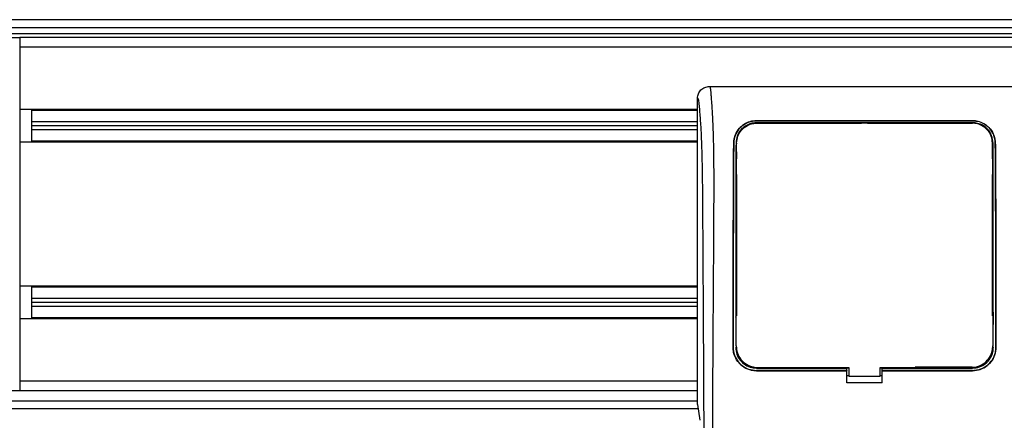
# Model space of a CAD drawing. Header units: millimetres. Extents: x 0 to 420, y 0 to 297.
# Tile 19 of 64: x 72 to 93, y 246 to 254. Entities that reach past the tile are written whole.
import ezdxf

# ---------------------------------------------------------------- set-up
doc = ezdxf.new("R2010")
doc.units = ezdxf.units.MM

msp = doc.modelspace()

# ---------------------------------------------------------------- linework, layer by layer
at = {"color": 7, "linetype": 'Continuous', "lineweight": 25}
for p, q in [((218.90963, 253.94533), (57.27535, 253.94533)), ((58.64924, 253.78369), (216.8892, 253.78369)), ((57.27185, 253.58165), (72.38815, 253.58165)), ((58.64924, 253.66247), (216.8892, 253.66247)), ((72.38815, 253.58165), (72.38815, 246.30811)), ((198.30126, 253.58165), (72.38815, 253.58165)), ((198.30126, 253.37961), (72.38815, 253.37961)), ((86.57248, 252.57144), (92.9552, 252.57144)), ((86.32911, 246.02525), (86.32911, 252.32899)), ((86.32911, 252.09866), (72.38815, 252.09866)), ((72.6306, 252.09866), (72.6306, 251.42787)), ((86.32911, 252.07845), (72.6306, 252.07845)), ((86.32911, 251.84408), (72.6306, 251.84408)), ((86.32911, 251.76327), (72.6306, 251.76327)), ((87.54137, 251.86739), (91.98631, 251.86739)), ((87.54137, 251.86654), (87.54137, 251.86739)), ((91.98631, 251.86654), (87.54137, 251.86654)), ((91.98631, 251.82467), (87.54137, 251.82467)), ((87.54137, 251.82467), (87.54137, 251.81458)), ((87.54137, 251.81458), (89.70323, 251.81458)), ((89.70957, 251.82092), (89.70323, 251.81458)), ((89.70957, 251.82092), (89.70957, 251.81471)), ((89.70957, 251.82092), (89.8181, 251.82092)), ((89.8181, 251.81473), (89.8181, 251.82092)), ((89.82445, 251.81458), (89.8181, 251.82092)), ((89.82445, 251.81458), (91.98631, 251.81458)), ((91.98631, 251.86654), (91.98631, 251.86739)), ((86.32911, 251.68245), (72.6306, 251.68245)), ((86.32911, 251.42787), (72.38815, 251.42787)), ((86.32911, 251.44808), (72.6306, 251.44808)), ((87.07447, 251.40797), (87.07372, 251.40797)), ((87.13193, 251.40758), (87.13168, 251.39346)), ((92.39322, 251.08448), (92.39322, 251.40767)), ((92.45321, 251.40797), (92.45396, 251.40797)), ((87.13127, 251.12162), (87.1309, 251.2189)), ((87.13446, 251.08448), (87.13446, 251.22505)), ((87.13446, 247.8518), (87.13446, 250.76123)), ((92.39322, 247.8518), (92.39322, 250.76123)), ((86.32911, 248.46189), (72.38815, 248.46189)), ((72.6306, 248.46189), (72.6306, 247.7911)), ((86.32911, 248.44168), (72.6306, 248.44168)), ((86.32911, 248.20731), (72.6306, 248.20731)), ((86.32911, 248.12649), (72.6306, 248.12649)), ((86.32911, 248.04568), (72.6306, 248.04568)), ((86.32911, 247.7911), (72.38815, 247.7911)), ((86.32911, 247.81131), (72.6306, 247.81131)), ((92.40188, 247.68652), (92.40188, 247.69068)), ((87.12577, 247.65858), (87.12577, 247.65835)), ((87.0613, 247.20522), (87.06059, 247.20522)), ((87.11395, 247.20518), (87.13446, 247.20518)), ((87.12536, 247.23488), (87.1254, 247.23416)), ((87.12579, 247.21513), (87.12582, 247.21435)), ((92.41373, 247.20518), (92.39322, 247.20518)), ((92.40228, 247.23417), (92.40232, 247.23489)), ((92.46638, 247.20522), (92.46709, 247.20522)), ((87.54137, 246.7774), (87.54137, 246.79827)), ((87.54137, 246.7774), (89.40016, 246.7774)), ((89.40016, 246.72434), (87.54137, 246.72434)), ((87.54137, 246.72434), (87.54137, 246.72363)), ((87.54137, 246.72363), (89.40016, 246.72363)), ((87.56991, 246.78881), (89.44057, 246.78882)), ((89.40016, 246.78088), (89.44057, 246.78088)), ((89.40016, 246.7774), (89.40016, 246.78088)), ((89.40016, 246.72554), (89.40016, 246.7774)), ((89.40016, 246.72434), (89.40016, 246.72363)), ((89.40016, 246.4725), (89.40016, 246.72363)), ((89.44057, 246.78882), (89.44057, 246.61082)), ((90.08711, 246.61082), (90.08711, 246.78882)), ((90.08711, 246.78088), (90.12752, 246.78088)), ((90.12752, 246.7774), (90.12752, 246.78088)), ((90.12752, 246.72554), (90.12752, 246.7774)), ((90.12752, 246.7774), (91.98631, 246.7774)), ((91.98631, 246.72434), (90.12752, 246.72434)), ((90.12752, 246.72434), (90.12752, 246.72363)), ((90.12752, 246.4725), (90.12752, 246.72363)), ((90.12752, 246.72363), (91.98631, 246.72363)), ((91.98631, 246.79827), (90.8082, 246.79827)), ((91.98631, 246.7774), (91.98631, 246.79827)), ((91.98631, 246.72434), (91.98631, 246.72363)), ((86.32911, 246.51015), (72.38815, 246.51015)), ((89.44057, 246.61927), (89.40016, 246.61927)), ((90.12752, 246.4725), (89.40016, 246.4725)), ((89.44057, 246.61082), (90.08711, 246.61082)), ((90.12752, 246.61927), (90.08711, 246.61927)), ((72.38815, 246.30811), (65.31665, 246.30811)), ((86.32911, 246.30811), (72.38815, 246.30811)), ((62.12438, 246.10607), (86.32911, 246.10607)), ((62.12438, 245.94443), (86.34087, 245.94443)), ((86.32911, 246.02525), (86.37606, 245.70253))]:
    msp.add_line(p, q, dxfattribs=at)
at = {"color": 7, "linetype": 'Continuous', "lineweight": 25, "flags": 128}
msp.add_lwpolyline([(90.08711, 246.78882), (91.52929, 246.78882), (91.95776, 246.78881)], dxfattribs=at)
at = {"color": 7, "linetype": 'Continuous', "lineweight": 25}
for points, knots in [([(86.32911, 252.32899), (86.33278, 252.36081), (86.34013, 252.42444), (86.39649, 252.50454), (86.47688, 252.56051), (86.54058, 252.56779), (86.57248, 252.57144)], [0, 0, 0, 0, 0.249944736, 0.499736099, 0.749422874, 1, 1, 1, 1]), ([(86.57248, 252.57144), (86.57488, 252.57072), (86.57967, 252.5693), (86.58618, 252.55602), (86.59108, 252.53619), (86.59464, 252.5138), (86.59724, 252.4931), (86.59958, 252.47029), (86.60182, 252.44429), (86.60425, 252.41324), (86.60924, 252.34254), (86.61779, 252.22485), (86.62816, 252.07142), (86.63819, 251.89373), (86.6474, 251.68356), (86.65532, 251.41215), (86.66026, 251.08945), (86.66197, 250.76413), (86.66199, 250.4489), (86.6611, 250.13296), (86.6597, 249.83274), (86.65825, 249.56616), (86.65714, 249.37555), (86.6561, 249.20392), (86.65514, 249.04798), (86.6541, 248.88412), (86.653, 248.71223), (86.65182, 248.53222), (86.65055, 248.33939), (86.64905, 248.11659), (86.64722, 247.84489), (86.64499, 247.50816), (86.6426, 247.14023), (86.64015, 246.74406), (86.63797, 246.36735), (86.63592, 245.98134), (86.63398, 245.55521), (86.63224, 245.07246), (86.63107, 244.53863), (86.63072, 244.01173), (86.63136, 243.65709), (86.63167, 243.48399)], [0, 0, 0, 0, 0.01040061, 0.02080672, 0.03106116, 0.03614099, 0.04145683, 0.04698488, 0.05107961, 0.056575, 0.06335413, 0.08477825, 0.10578404, 0.12644249, 0.15396653, 0.18250697, 0.21827305, 0.25692616, 0.28371553, 0.31573913, 0.35433978, 0.37618226, 0.39782595, 0.41302567, 0.42902685, 0.44584073, 0.46347795, 0.48194851, 0.50126173, 0.52284596, 0.55053669, 0.58490472, 0.6264984, 0.66378186, 0.70683381, 0.74242415, 0.78255841, 0.83794342, 0.89093876, 0.94676606, 1, 1, 1, 1]), ([(86.47065, 243.47951), (86.47008, 243.69741), (86.46892, 244.14058), (86.46662, 244.81623), (86.46393, 245.50375), (86.46098, 246.16565), (86.45791, 246.79371), (86.45556, 247.24272), (86.45393, 247.54384), (86.45308, 247.69899), (86.4522, 247.85713), (86.4513, 248.01825), (86.45036, 248.18236), (86.44942, 248.34691), (86.44841, 248.52079), (86.44729, 248.71293), (86.44598, 248.93475), (86.4445, 249.18626), (86.4429, 249.45584), (86.44113, 249.75483), (86.43912, 250.07647), (86.43655, 250.4195), (86.43317, 250.74346), (86.4284, 251.04024), (86.4216, 251.30854), (86.41157, 251.55978), (86.39979, 251.76434), (86.38789, 251.93503), (86.3769, 252.07364), (86.36727, 252.19296), (86.3579, 252.26951), (86.35067, 252.30123), (86.34463, 252.31692), (86.3397, 252.3248), (86.33448, 252.32895), (86.33093, 252.32897), (86.32911, 252.32899)], [0, 0, 0, 0, 0.06946876, 0.14129082, 0.21546943, 0.28878046, 0.35249328, 0.41592792, 0.43212319, 0.44863682, 0.46546884, 0.48261925, 0.50008806, 0.51787528, 0.53516899, 0.55562395, 0.57924015, 0.60601761, 0.63595633, 0.6653451, 0.70151587, 0.73871879, 0.77505525, 0.80544439, 0.8348007, 0.86386977, 0.89313471, 0.91269266, 0.93347159, 0.95287654, 0.9643483, 0.97519881, 0.98089522, 0.9869973, 0.99335869, 1, 1, 1, 1]), ([(87.07372, 251.40797), (87.08051, 251.46407), (87.09409, 251.57618), (87.18651, 251.71987), (87.31335, 251.81827), (87.44169, 251.86231), (87.51492, 251.86604), (87.54137, 251.86739)], [0, 0, 0, 0, 0.23569901, 0.47102523, 0.71420287, 0.89677912, 1, 1, 1, 1]), ([(87.54137, 251.86654), (87.49519, 251.86251), (87.40298, 251.85447), (87.27788, 251.79303), (87.1714, 251.69758), (87.09254, 251.56649), (87.08043, 251.46024), (87.07447, 251.40797)], [0, 0, 0, 0, 0.17938613, 0.35816799, 0.55280214, 0.77998913, 1, 1, 1, 1]), ([(87.54137, 251.82467), (87.49942, 251.82097), (87.41565, 251.81359), (87.30215, 251.75718), (87.20626, 251.66993), (87.13587, 251.55071), (87.12563, 251.45497), (87.12056, 251.40767)], [0, 0, 0, 0, 0.18035102, 0.3601287, 0.55478827, 0.78001788, 1, 1, 1, 1]), ([(87.13193, 251.40758), (87.13745, 251.45645), (87.14851, 251.55452), (87.22807, 251.6819), (87.33874, 251.7702), (87.452, 251.81035), (87.51732, 251.81392), (87.54137, 251.81523)], [0, 0, 0, 0, 0.23316514, 0.46784507, 0.70999165, 0.8932536, 1, 1, 1, 1]), ([(91.98631, 251.81527), (91.83379, 251.81521), (91.07121, 251.81492), (89.58956, 251.8145), (88.26043, 251.81497), (87.54137, 251.81523)], [0, 0, 0, 0, 0.10293773, 0.51468867, 1, 1, 1, 1]), ([(91.98631, 251.86739), (92.03278, 251.86332), (92.12558, 251.85518), (92.25147, 251.79302), (92.35821, 251.69653), (92.43634, 251.56511), (92.44818, 251.45949), (92.45396, 251.40797)], [0, 0, 0, 0, 0.180707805, 0.360826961, 0.556525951, 0.783664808, 1, 1, 1, 1]), ([(92.45321, 251.40797), (92.44637, 251.46413), (92.43271, 251.57638), (92.33995, 251.72005), (92.21294, 251.81808), (92.08485, 251.86159), (92.01238, 251.86523), (91.98631, 251.86654)], [0, 0, 0, 0, 0.23654871, 0.47271193, 0.71746485, 0.89834292, 1, 1, 1, 1]), ([(92.40711, 251.40767), (92.40127, 251.45855), (92.38959, 251.56025), (92.30634, 251.69095), (92.19164, 251.78031), (92.07597, 251.8201), (92.01007, 251.82346), (91.98631, 251.82467)], [0, 0, 0, 0, 0.23673887, 0.47316088, 0.71562514, 0.89747206, 1, 1, 1, 1]), ([(92.39575, 251.4076), (92.39023, 251.45649), (92.37916, 251.55459), (92.29957, 251.68198), (92.18888, 251.77027), (92.07564, 251.8104), (92.01033, 251.81396), (91.98631, 251.81527)], [0, 0, 0, 0, 0.23322605, 0.46795306, 0.7101047, 0.8933472, 1, 1, 1, 1]), ([(87.06059, 247.20522), (87.06171, 247.80083), (87.06358, 248.80048), (87.06576, 250.00297), (87.06791, 250.71067), (87.07036, 251.11423), (87.0726, 251.3101), (87.07372, 251.40797)], [0, 0, 0, 0, 0.42314865, 0.71019334, 0.85405024, 0.92708002, 1, 1, 1, 1]), ([(87.07447, 251.40797), (87.07338, 251.31319), (87.07118, 251.12351), (87.06867, 250.7243), (87.06652, 250.02619), (87.06432, 248.8175), (87.06244, 247.81365), (87.0613, 247.20522)], [0, 0, 0, 0, 0.07077185, 0.14164915, 0.28693077, 0.56781152, 1, 1, 1, 1]), ([(87.12056, 251.40767), (87.12001, 251.31276), (87.11891, 251.1228), (87.11766, 250.72305), (87.11639, 249.91859), (87.1155, 248.86206), (87.1147, 248.01077), (87.11437, 247.66106)], [0, 0, 0, 0, 0.07944585, 0.15901042, 0.32209443, 0.72152468, 1, 1, 1, 1]), ([(87.1254, 247.23416), (87.12552, 247.37733), (87.12618, 248.13184), (87.12727, 249.20564), (87.12828, 250.29777), (87.12944, 250.8572), (87.13057, 251.17531), (87.13148, 251.33017), (87.13193, 251.40758)], [0, 0, 0, 0, 0.10239866, 0.53964737, 0.7684394, 0.8834143, 0.94173064, 1, 1, 1, 1]), ([(92.39575, 251.4076), (92.39651, 251.26218), (92.39805, 250.97182), (92.39895, 250.51861), (92.39978, 249.91353), (92.4008, 248.81772), (92.40168, 247.87398), (92.40228, 247.23417)], [0, 0, 0, 0, 0.10832852, 0.21630795, 0.32475275, 0.54221862, 1, 1, 1, 1]), ([(92.41329, 247.67234), (92.41277, 248.21824), (92.41191, 249.11515), (92.41095, 250.18867), (92.40981, 250.80315), (92.40862, 251.15294), (92.40762, 251.32279), (92.40711, 251.40767)], [0, 0, 0, 0, 0.4360534, 0.71641645, 0.85714882, 0.92861443, 1, 1, 1, 1]), ([(92.46638, 247.20522), (92.46528, 247.79378), (92.46341, 248.78991), (92.46123, 249.99069), (92.45909, 250.70469), (92.45662, 251.11196), (92.45434, 251.30935), (92.45321, 251.40797)], [0, 0, 0, 0, 0.41807116, 0.70759656, 0.85269501, 0.92640805, 1, 1, 1, 1]), ([(92.45396, 251.40797), (92.45511, 251.30704), (92.4574, 251.105), (92.45992, 250.68033), (92.46204, 249.93881), (92.46422, 248.74275), (92.46605, 247.76407), (92.46709, 247.20522)], [0, 0, 0, 0, 0.075169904, 0.150461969, 0.304718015, 0.602980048, 1, 1, 1, 1]), ([(87.13019, 251.0489), (87.12811, 251.05216), (87.12359, 251.05927), (87.12296, 251.06764), (87.12262, 251.07218)], [0, 0, 0, 0, 0.45793638, 1, 1, 1, 1]), ([(92.40506, 251.07218), (92.40471, 251.06748), (92.4041, 251.05913), (92.39946, 251.05213), (92.39744, 251.04907)], [0, 0, 0, 0, 0.5629471, 1, 1, 1, 1]), ([(92.40598, 250.77453), (92.40594, 250.78725), (92.40573, 250.87437), (92.40543, 250.97377), (92.4051, 251.05971), (92.40506, 251.07218)], [0, 0, 0, 0, 0.12747188, 0.87343808, 1, 1, 1, 1]), ([(87.1217, 250.77453), (87.12208, 250.77915), (87.12277, 250.78749), (87.12738, 250.79444), (87.12944, 250.79755)], [0, 0, 0, 0, 0.55408242, 1, 1, 1, 1]), ([(92.39823, 250.79786), (92.40046, 250.79433), (92.40497, 250.78718), (92.40564, 250.77878), (92.40598, 250.77453)], [0, 0, 0, 0, 0.49468917, 1, 1, 1, 1]), ([(87.11832, 247.83476), (87.11831, 247.82222), (87.11824, 247.7386), (87.11815, 247.6423), (87.11807, 247.55855), (87.11806, 247.54587)], [0, 0, 0, 0, 0.13029442, 0.86835082, 1, 1, 1, 1]), ([(87.12592, 247.81171), (87.12387, 247.81486), (87.11933, 247.82184), (87.11868, 247.83018), (87.11832, 247.83476)], [0, 0, 0, 0, 0.45024376, 1, 1, 1, 1]), ([(92.40936, 247.83476), (92.409, 247.83015), (92.40834, 247.82181), (92.40378, 247.81483), (92.40174, 247.81171)], [0, 0, 0, 0, 0.552282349, 1, 1, 1, 1]), ([(87.54137, 246.72363), (87.48737, 246.72894), (87.37938, 246.73954), (87.23539, 246.82227), (87.12665, 246.94409), (87.06873, 247.07958), (87.06292, 247.16934), (87.06059, 247.20522)], [0, 0, 0, 0, 0.21411889, 0.42823185, 0.64257183, 0.85709722, 1, 1, 1, 1]), ([(87.0613, 247.20522), (87.06652, 247.1512), (87.07696, 247.04315), (87.15963, 246.89908), (87.28142, 246.79028), (87.41653, 246.73257), (87.50588, 246.72668), (87.54137, 246.72434)], [0, 0, 0, 0, 0.214765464, 0.429537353, 0.64407835, 0.858603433, 1, 1, 1, 1]), ([(87.11395, 247.20518), (87.11864, 247.15708), (87.12803, 247.06089), (87.20174, 246.93264), (87.31028, 246.8359), (87.4305, 246.78469), (87.50989, 246.77947), (87.54137, 246.7774)], [0, 0, 0, 0, 0.2148934, 0.42979128, 0.6445612, 0.85909273, 1, 1, 1, 1]), ([(87.1254, 247.23416), (87.13028, 247.18406), (87.14005, 247.08384), (87.21683, 246.95024), (87.32987, 246.84952), (87.45488, 246.79635), (87.53732, 246.79095), (87.56991, 246.78882)], [0, 0, 0, 0, 0.21516442, 0.43033682, 0.64528255, 0.85978468, 1, 1, 1, 1]), ([(91.95776, 246.78882), (92.00766, 246.79372), (92.10744, 246.80353), (92.24047, 246.87999), (92.34101, 246.99257), (92.39465, 247.11785), (92.4001, 247.20093), (92.40228, 247.23417)], [0, 0, 0, 0, 0.21399393, 0.42798011, 0.64218009, 0.8568088, 1, 1, 1, 1]), ([(91.98631, 246.72434), (92.04024, 246.72964), (92.14808, 246.74023), (92.29181, 246.82286), (92.40039, 246.94443), (92.45824, 247.07969), (92.46405, 247.16934), (92.46638, 247.20522)], [0, 0, 0, 0, 0.21414767, 0.42829231, 0.64246418, 0.85690992, 1, 1, 1, 1]), ([(92.46709, 247.20522), (92.46186, 247.15112), (92.4514, 247.04292), (92.36862, 246.89858), (92.2466, 246.78964), (92.11127, 246.73187), (92.02183, 246.72597), (91.98631, 246.72363)], [0, 0, 0, 0, 0.21475602, 0.42951429, 0.64422712, 0.85870581, 1, 1, 1, 1]), ([(91.98631, 246.7774), (92.03432, 246.78212), (92.13034, 246.79155), (92.25834, 246.86511), (92.355, 246.9734), (92.40643, 247.09371), (92.41164, 247.17339), (92.41373, 247.20518)], [0, 0, 0, 0, 0.21426889, 0.4285342, 0.64290532, 0.85750372, 1, 1, 1, 1]), ([(92.40165, 247.2101), (92.40166, 247.21021), (92.40167, 247.21047), (92.40169, 247.21073), (92.4017, 247.21089)], [0, 0, 0, 0, 0.40986835, 1, 1, 1, 1])]:
    msp.add_open_spline(points, degree=3, knots=knots, dxfattribs=at)

doc.saveas('drawing.dxf')
